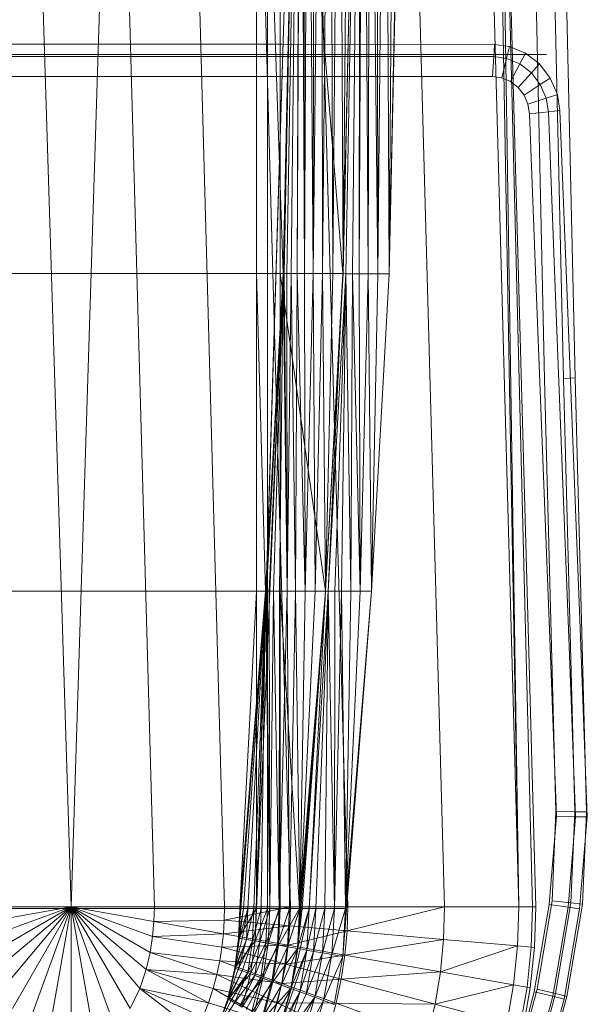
# Model space of a CAD drawing. Header units: metres. Extents: x 391.1 to 430.4, y 12.7 to 28.4.
# Tile 89 of 168: x 404.762 to 404.967, y 27.515 to 27.871. Entities that reach past the tile are written whole.
import ezdxf

# ---------------------------------------------------------------- set-up
doc = ezdxf.new("R2010")
doc.units = ezdxf.units.M
doc.layers.add('A-DETL-____-MBND', color=7, linetype='Continuous', lineweight=18)
doc.layers.add('A-GENM-____-OTLN', color=7, linetype='Continuous', lineweight=18)

# ---------------------------------------------------------------- blocks, each defined once
blk = doc.blocks.new('Family - Inodor PB-155417-02_PCI_P0')
at = {"layer": 'A-DETL-____-MBND', "color": 253, "true_color": 0xaaaaaa}
for p, q in [((0.38104, 0.40776), (0.37392, 0.72725)), ((0.38104, 0.40776), (0.37392, 0.72725)), ((0.38526, 0.40793), (0.37814, 0.72747)), ((0.38526, 0.40793), (0.37814, 0.72747)), ((0.18701, 0.7262), (0.20299, 0.21652)), ((0.21897, 0.7262), (0.20299, 0.21652)), ((0.21897, 0.7262), (0.23305, 0.21652)), ((0.24439, 0.7262), (0.25847, 0.21652)), ((0.26816, 0.7262), (0.28224, 0.21652)), ((0.28568, 0.7262), (0.26951, 0.2042)), ((0.26951, 0.2042), (0.28565, 0.7256)), ((0.26951, 0.2042), (0.28565, 0.7256)), ((0.27003, 0.72561), (0.27003, 0.44571)), ((0.27003, 0.72561), (0.27965, 0.44571)), ((0.27003, 0.72561), (0.27003, 0.44571)), ((0.27003, 0.72561), (0.27965, 0.44571)), ((0.27003, 0.72561), (0.27003, 0.44571)), ((0.27003, 0.72561), (0.27003, 0.44571)), ((0.27003, 0.21593), (0.28565, 0.7256)), ((0.27003, 0.21593), (0.28565, 0.7256)), ((0.27392, 0.72561), (0.27392, 0.44571)), ((0.27392, 0.72561), (0.27392, 0.44571)), ((0.27859, 0.72561), (0.27859, 0.44571)), ((0.27859, 0.72561), (0.30126, 0.44572)), ((0.27859, 0.72561), (0.27859, 0.44571)), ((0.27859, 0.72561), (0.30126, 0.44572)), ((0.28565, 0.7256), (0.27965, 0.44571)), ((0.27965, 0.44571), (0.28565, 0.7256)), ((0.28565, 0.7256), (0.27965, 0.44571)), ((0.27965, 0.44571), (0.28565, 0.7256)), ((0.28565, 0.7256), (0.27996, 0.44571)), ((0.27996, 0.44571), (0.28565, 0.7256)), ((0.28565, 0.7256), (0.28094, 0.44571)), ((0.28094, 0.44571), (0.28565, 0.7256)), ((0.28565, 0.7256), (0.28254, 0.44571)), ((0.28254, 0.44571), (0.28565, 0.7256)), ((0.28565, 0.7256), (0.28471, 0.44571)), ((0.28471, 0.44571), (0.28565, 0.7256)), ((0.28471, 0.44571), (0.28596, 0.7256)), ((0.28471, 0.44571), (0.28596, 0.7256)), ((0.28596, 0.7256), (0.28739, 0.44571)), ((0.28596, 0.7256), (0.28739, 0.44571)), ((0.28694, 0.7256), (0.28739, 0.44571)), ((0.28694, 0.7256), (0.28739, 0.44571)), ((0.28854, 0.7256), (0.28739, 0.44571)), ((0.28739, 0.44571), (0.28854, 0.7256)), ((0.28854, 0.7256), (0.29049, 0.44571)), ((0.28854, 0.7256), (0.29049, 0.44571)), ((0.28891, 0.7262), (0.30299, 0.21652)), ((0.29071, 0.7256), (0.29049, 0.44571)), ((0.29049, 0.44571), (0.29071, 0.7256)), ((0.29049, 0.44571), (0.29339, 0.7256)), ((0.29049, 0.44571), (0.29339, 0.7256)), ((0.29339, 0.7256), (0.29392, 0.44571)), ((0.29339, 0.7256), (0.29392, 0.44571)), ((0.29649, 0.7256), (0.29392, 0.44571)), ((0.29392, 0.44571), (0.29649, 0.7256)), ((0.29649, 0.7256), (0.29758, 0.44571)), ((0.29649, 0.7256), (0.29758, 0.44571)), ((0.29992, 0.7256), (0.29758, 0.44571)), ((0.29758, 0.44571), (0.29992, 0.7256)), ((0.29992, 0.7256), (0.30135, 0.44571)), ((0.29992, 0.7256), (0.30135, 0.44571)), ((0.3076, 0.72555), (0.30126, 0.44572)), ((0.30126, 0.44572), (0.3076, 0.72555)), ((0.30749, 0.7262), (0.30135, 0.44571)), ((0.30358, 0.7256), (0.30135, 0.44571)), ((0.30135, 0.44571), (0.30358, 0.7256)), ((0.30135, 0.44571), (0.30735, 0.7256)), ((0.30135, 0.44571), (0.30735, 0.7256)), ((0.3076, 0.72555), (0.30226, 0.44566)), ((0.30226, 0.44566), (0.3076, 0.72555)), ((0.3076, 0.72555), (0.30471, 0.44566)), ((0.30471, 0.44566), (0.3076, 0.72555)), ((0.3076, 0.72555), (0.30715, 0.44566)), ((0.30715, 0.44566), (0.3076, 0.72555)), ((0.30715, 0.44566), (0.3086, 0.72555)), ((0.30715, 0.44566), (0.3086, 0.72555)), ((0.3086, 0.72555), (0.31043, 0.44566)), ((0.3086, 0.72555), (0.31043, 0.44566)), ((0.31105, 0.72555), (0.31043, 0.44566)), ((0.31043, 0.44566), (0.31105, 0.72555)), ((0.31105, 0.72555), (0.31384, 0.44566)), ((0.31105, 0.72555), (0.31384, 0.44566)), ((0.31349, 0.72555), (0.31384, 0.44566)), ((0.31349, 0.72555), (0.31384, 0.44566)), ((0.31677, 0.72555), (0.31384, 0.44566)), ((0.31384, 0.44566), (0.31677, 0.72555)), ((0.31677, 0.72555), (0.31794, 0.44566)), ((0.31677, 0.72555), (0.31794, 0.44566)), ((0.32408, 0.7262), (0.31794, 0.44566)), ((0.32019, 0.72555), (0.31794, 0.44566)), ((0.31794, 0.44566), (0.32019, 0.72555)), ((0.31794, 0.44566), (0.32395, 0.72555)), ((0.31794, 0.44566), (0.32395, 0.72555)), ((0.32395, 0.7262), (0.33803, 0.21652)), ((0.35083, 0.7262), (0.36491, 0.21652)), ((0.35578, 0.7262), (0.36491, 0.21652)), ((0.35697, 0.7262), (0.36491, 0.21652)), ((0.35697, 0.7262), (0.36986, 0.21652)), ((0.35697, 0.7262), (0.37104, 0.21652)), ((0.3742, 0.40749), (0.36709, 0.72691)), ((0.3742, 0.40749), (0.36709, 0.72691)), ((0.12668, 0.52871), (0.27914, 0.52871)), ((0.12668, 0.52871), (0.27914, 0.52871)), ((0.27914, 0.52871), (0.35608, 0.52867)), ((0.27914, 0.52871), (0.35608, 0.52867)), ((0.35608, 0.52867), (0.3558, 0.52422)), ((0.3558, 0.52422), (0.35608, 0.52867)), ((0.35608, 0.52867), (0.36156, 0.52793)), ((0.35608, 0.52867), (0.36156, 0.52793)), ((0.36156, 0.52793), (0.36048, 0.52359)), ((0.36048, 0.52359), (0.36156, 0.52793)), ((0.36156, 0.52793), (0.36735, 0.52548)), ((0.36156, 0.52793), (0.36735, 0.52548)), ((0.12668, 0.52427), (0.27914, 0.52427)), ((0.12668, 0.52427), (0.27914, 0.52427)), ((0.27914, 0.52427), (0.3558, 0.52422)), ((0.27914, 0.52427), (0.3558, 0.52422)), ((0.3558, 0.52422), (0.35537, 0.51703)), ((0.35537, 0.51703), (0.3558, 0.52422)), ((0.3558, 0.52422), (0.36048, 0.52359)), ((0.3558, 0.52422), (0.36048, 0.52359)), ((0.36735, 0.52548), (0.36527, 0.52156)), ((0.36527, 0.52156), (0.36735, 0.52548)), ((0.36735, 0.52548), (0.37237, 0.52157)), ((0.36735, 0.52548), (0.37237, 0.52157)), ((0.36048, 0.52359), (0.35875, 0.51657)), ((0.35875, 0.51657), (0.36048, 0.52359)), ((0.36048, 0.52359), (0.36527, 0.52156)), ((0.36048, 0.52359), (0.36527, 0.52156)), ((0.36527, 0.52156), (0.36191, 0.51523)), ((0.36191, 0.51523), (0.36527, 0.52156)), ((0.36527, 0.52156), (0.36942, 0.51833)), ((0.36527, 0.52156), (0.36942, 0.51833)), ((0.37237, 0.52157), (0.36942, 0.51833)), ((0.36942, 0.51833), (0.37237, 0.52157)), ((0.37237, 0.52157), (0.37629, 0.51645)), ((0.37237, 0.52157), (0.37629, 0.51645)), ((0.27914, 0.51707), (0.12668, 0.51707)), ((0.12668, 0.51707), (0.27914, 0.51707)), ((0.27914, 0.51707), (0.12668, 0.51707)), ((0.27914, 0.51707), (0.12668, 0.51707)), ((0.35537, 0.51703), (0.27914, 0.51707)), ((0.27914, 0.51707), (0.35537, 0.51703)), ((0.35537, 0.51703), (0.27914, 0.51707)), ((0.35537, 0.51703), (0.27914, 0.51707)), ((0.35875, 0.51657), (0.35537, 0.51703)), ((0.35537, 0.51703), (0.35875, 0.51657)), ((0.35875, 0.51657), (0.35537, 0.51703)), ((0.35875, 0.51657), (0.35537, 0.51703)), ((0.36942, 0.51833), (0.36464, 0.5131)), ((0.36464, 0.5131), (0.36942, 0.51833)), ((0.36942, 0.51833), (0.37266, 0.5141)), ((0.36942, 0.51833), (0.37266, 0.5141)), ((0.36191, 0.51523), (0.35875, 0.51657)), ((0.35875, 0.51657), (0.36191, 0.51523)), ((0.36191, 0.51523), (0.35875, 0.51657)), ((0.36191, 0.51523), (0.35875, 0.51657)), ((0.36464, 0.5131), (0.36191, 0.51523)), ((0.36191, 0.51523), (0.36464, 0.5131)), ((0.36464, 0.5131), (0.36191, 0.51523)), ((0.36464, 0.5131), (0.36191, 0.51523)), ((0.37266, 0.5141), (0.36678, 0.51031)), ((0.36678, 0.51031), (0.37266, 0.5141)), ((0.37629, 0.51645), (0.37266, 0.5141)), ((0.37266, 0.5141), (0.37629, 0.51645)), ((0.37266, 0.5141), (0.37478, 0.50915)), ((0.37266, 0.5141), (0.37478, 0.50915)), ((0.37629, 0.51645), (0.37885, 0.51046)), ((0.37629, 0.51645), (0.37885, 0.51046)), ((0.36678, 0.51031), (0.36464, 0.5131)), ((0.36464, 0.5131), (0.36678, 0.51031)), ((0.36678, 0.51031), (0.36464, 0.5131)), ((0.36678, 0.51031), (0.36464, 0.5131)), ((0.36818, 0.50704), (0.36678, 0.51031)), ((0.36678, 0.51031), (0.36818, 0.50704)), ((0.36818, 0.50704), (0.36678, 0.51031)), ((0.36818, 0.50704), (0.36678, 0.51031)), ((0.37885, 0.51046), (0.37478, 0.50915)), ((0.37478, 0.50915), (0.37885, 0.51046)), ((0.37885, 0.51046), (0.37978, 0.50472)), ((0.37885, 0.51046), (0.37978, 0.50472)), ((0.37478, 0.50915), (0.36818, 0.50704)), ((0.36818, 0.50704), (0.37478, 0.50915)), ((0.36875, 0.5035), (0.36818, 0.50704)), ((0.36818, 0.50704), (0.36875, 0.5035)), ((0.36875, 0.5035), (0.36818, 0.50704)), ((0.36875, 0.5035), (0.36818, 0.50704)), ((0.37478, 0.50915), (0.37557, 0.50425)), ((0.37478, 0.50915), (0.37557, 0.50425)), ((0.37557, 0.50425), (0.36875, 0.5035)), ((0.36875, 0.5035), (0.37557, 0.50425)), ((0.37121, 0.44025), (0.36875, 0.5035)), ((0.36875, 0.5035), (0.37121, 0.44025)), ((0.37121, 0.44025), (0.36875, 0.5035)), ((0.37121, 0.44025), (0.36875, 0.5035)), ((0.37978, 0.50472), (0.37557, 0.50425)), ((0.37557, 0.50425), (0.37978, 0.50472)), ((0.37557, 0.50425), (0.37805, 0.44054)), ((0.37557, 0.50425), (0.37805, 0.44054)), ((0.37978, 0.50472), (0.38227, 0.44073)), ((0.37978, 0.50472), (0.38227, 0.44073)), ((0.13594, 0.44571), (0.27003, 0.44571)), ((0.13594, 0.44571), (0.27003, 0.44571)), ((0.13594, 0.44571), (0.27003, 0.44571)), ((0.13594, 0.44571), (0.27003, 0.44571)), ((0.27003, 0.44571), (0.27003, 0.33082)), ((0.27965, 0.44571), (0.27003, 0.44571)), ((0.27003, 0.44571), (0.2733, 0.33082)), ((0.27003, 0.44571), (0.27003, 0.33082)), ((0.27003, 0.44571), (0.27965, 0.44571)), ((0.27003, 0.44571), (0.2733, 0.33082)), ((0.27003, 0.21593), (0.27965, 0.44571)), ((0.27003, 0.21593), (0.27965, 0.44571)), ((0.27003, 0.44571), (0.27003, 0.33082)), ((0.27003, 0.44571), (0.27392, 0.44571)), ((0.27003, 0.44571), (0.27392, 0.44571)), ((0.27003, 0.44571), (0.27003, 0.33082)), ((0.27965, 0.44571), (0.2733, 0.33082)), ((0.2733, 0.33082), (0.27965, 0.44571)), ((0.27965, 0.44571), (0.2733, 0.33082)), ((0.2733, 0.33082), (0.27965, 0.44571)), ((0.27965, 0.44571), (0.27362, 0.33082)), ((0.27362, 0.33082), (0.27965, 0.44571)), ((0.27392, 0.44571), (0.27392, 0.33082)), ((0.27392, 0.44571), (0.27859, 0.44571)), ((0.27392, 0.44571), (0.27859, 0.44571)), ((0.27392, 0.44571), (0.27392, 0.33082)), ((0.27965, 0.44571), (0.2746, 0.33082)), ((0.2746, 0.33082), (0.27965, 0.44571)), ((0.27965, 0.44571), (0.2762, 0.33082)), ((0.2762, 0.33082), (0.27965, 0.44571)), ((0.27965, 0.44571), (0.27837, 0.33082)), ((0.27837, 0.33082), (0.27965, 0.44571)), ((0.30126, 0.44572), (0.27859, 0.44571)), ((0.27859, 0.44571), (0.30126, 0.44572)), ((0.27859, 0.44571), (0.27859, 0.33082)), ((0.27859, 0.44571), (0.29491, 0.33082)), ((0.27859, 0.44571), (0.27859, 0.33082)), ((0.27859, 0.44571), (0.29491, 0.33082)), ((0.27965, 0.44571), (0.28105, 0.33082)), ((0.27965, 0.44571), (0.27996, 0.44571)), ((0.27965, 0.44571), (0.28105, 0.33082)), ((0.27965, 0.44571), (0.27996, 0.44571)), ((0.27996, 0.44571), (0.28105, 0.33082)), ((0.27996, 0.44571), (0.28094, 0.44571)), ((0.27996, 0.44571), (0.28105, 0.33082)), ((0.27996, 0.44571), (0.28094, 0.44571)), ((0.28094, 0.44571), (0.28105, 0.33082)), ((0.28094, 0.44571), (0.28254, 0.44571)), ((0.28094, 0.44571), (0.28105, 0.33082)), ((0.28094, 0.44571), (0.28254, 0.44571)), ((0.28254, 0.44571), (0.28105, 0.33082)), ((0.28105, 0.33082), (0.28254, 0.44571)), ((0.28254, 0.44571), (0.28415, 0.33082)), ((0.28254, 0.44571), (0.28471, 0.44571)), ((0.28254, 0.44571), (0.28415, 0.33082)), ((0.28254, 0.44571), (0.28471, 0.44571)), ((0.28471, 0.44571), (0.28415, 0.33082)), ((0.28415, 0.33082), (0.28471, 0.44571)), ((0.28471, 0.44571), (0.28758, 0.33082)), ((0.28471, 0.44571), (0.28739, 0.44571)), ((0.28471, 0.44571), (0.28739, 0.44571)), ((0.28471, 0.44571), (0.28758, 0.33082)), ((0.28739, 0.44571), (0.28758, 0.33082)), ((0.28739, 0.44571), (0.29049, 0.44571)), ((0.28739, 0.44571), (0.28758, 0.33082)), ((0.28739, 0.44571), (0.29049, 0.44571)), ((0.29049, 0.44571), (0.28758, 0.33082)), ((0.28758, 0.33082), (0.29049, 0.44571)), ((0.29049, 0.44571), (0.29124, 0.33082)), ((0.29049, 0.44571), (0.29392, 0.44571)), ((0.29049, 0.44571), (0.29124, 0.33082)), ((0.29049, 0.44571), (0.29392, 0.44571)), ((0.29392, 0.44571), (0.29124, 0.33082)), ((0.29124, 0.33082), (0.29392, 0.44571)), ((0.29392, 0.44571), (0.29501, 0.33082)), ((0.29392, 0.44571), (0.29758, 0.44571)), ((0.29392, 0.44571), (0.29501, 0.33082)), ((0.29392, 0.44571), (0.29758, 0.44571)), ((0.30126, 0.44572), (0.29491, 0.33082)), ((0.29491, 0.33082), (0.30126, 0.44572)), ((0.29758, 0.44571), (0.29501, 0.33082)), ((0.29501, 0.33082), (0.29758, 0.44571)), ((0.29501, 0.33082), (0.30135, 0.44571)), ((0.30126, 0.44572), (0.29591, 0.33077)), ((0.29591, 0.33077), (0.30126, 0.44572)), ((0.29591, 0.33077), (0.30226, 0.44566)), ((0.29591, 0.33077), (0.30226, 0.44566)), ((0.29758, 0.44571), (0.30135, 0.44571)), ((0.29758, 0.44571), (0.30135, 0.44571)), ((0.30226, 0.44566), (0.29837, 0.33077)), ((0.29837, 0.33077), (0.30226, 0.44566)), ((0.30226, 0.44566), (0.3008, 0.33077)), ((0.3008, 0.33077), (0.30226, 0.44566)), ((0.30126, 0.44572), (0.30226, 0.44566)), ((0.30126, 0.44572), (0.30226, 0.44566)), ((0.30226, 0.44566), (0.30408, 0.33077)), ((0.30226, 0.44566), (0.30471, 0.44566)), ((0.30226, 0.44566), (0.30408, 0.33077)), ((0.30226, 0.44566), (0.30471, 0.44566)), ((0.30471, 0.44566), (0.30408, 0.33077)), ((0.30408, 0.33077), (0.30471, 0.44566)), ((0.30471, 0.44566), (0.3075, 0.33077)), ((0.30471, 0.44566), (0.30715, 0.44566)), ((0.30471, 0.44566), (0.3075, 0.33077)), ((0.30471, 0.44566), (0.30715, 0.44566)), ((0.30715, 0.44566), (0.3075, 0.33077)), ((0.30715, 0.44566), (0.31043, 0.44566)), ((0.30715, 0.44566), (0.3075, 0.33077)), ((0.30715, 0.44566), (0.31043, 0.44566)), ((0.31043, 0.44566), (0.3075, 0.33077)), ((0.3075, 0.33077), (0.31043, 0.44566)), ((0.31043, 0.44566), (0.3116, 0.33076)), ((0.31043, 0.44566), (0.31384, 0.44566)), ((0.31043, 0.44566), (0.31384, 0.44566)), ((0.31043, 0.44566), (0.3116, 0.33076)), ((0.31384, 0.44566), (0.3116, 0.33076)), ((0.3116, 0.33076), (0.31384, 0.44566)), ((0.3116, 0.33076), (0.31794, 0.44566)), ((0.31384, 0.44566), (0.31794, 0.44566)), ((0.31384, 0.44566), (0.31794, 0.44566)), ((0.37612, 0.31375), (0.37121, 0.44025)), ((0.37121, 0.44025), (0.37612, 0.31375)), ((0.37612, 0.31375), (0.37121, 0.44025)), ((0.37612, 0.31375), (0.37121, 0.44025)), ((0.37805, 0.44054), (0.38296, 0.31404)), ((0.37805, 0.44054), (0.38296, 0.31404)), ((0.38227, 0.44073), (0.38718, 0.31422)), ((0.38227, 0.44073), (0.38718, 0.31422)), ((0.37833, 0.25103), (0.3742, 0.40749)), ((0.37833, 0.25103), (0.3742, 0.40749)), ((0.38526, 0.40793), (0.38104, 0.40776)), ((0.38104, 0.40776), (0.38526, 0.40793)), ((0.38517, 0.25097), (0.38104, 0.40776)), ((0.38517, 0.25097), (0.38104, 0.40776)), ((0.3894, 0.25093), (0.38526, 0.40793)), ((0.3894, 0.25093), (0.38526, 0.40793)), ((0.13594, 0.33082), (0.27003, 0.33082)), ((0.13594, 0.33082), (0.27003, 0.33082)), ((0.13594, 0.33082), (0.27003, 0.33082)), ((0.13594, 0.33082), (0.27003, 0.33082)), ((0.26396, 0.21587), (0.27003, 0.33082)), ((0.2733, 0.33082), (0.26396, 0.21587)), ((0.26396, 0.21587), (0.27003, 0.33082)), ((0.26396, 0.21587), (0.27003, 0.33082)), ((0.26396, 0.21587), (0.27003, 0.33082)), ((0.2733, 0.33082), (0.26396, 0.21587)), ((0.26396, 0.21587), (0.2733, 0.33082)), ((0.2733, 0.33082), (0.26428, 0.21587)), ((0.26428, 0.21587), (0.2733, 0.33082)), ((0.2733, 0.33082), (0.26526, 0.21587)), ((0.26526, 0.21587), (0.2733, 0.33082)), ((0.2733, 0.33082), (0.26686, 0.21587)), ((0.26686, 0.21587), (0.2733, 0.33082)), ((0.2733, 0.33082), (0.26903, 0.21587)), ((0.26903, 0.21587), (0.2733, 0.33082)), ((0.27003, 0.33082), (0.27003, 0.21593)), ((0.27003, 0.33082), (0.2733, 0.33082)), ((0.27003, 0.33082), (0.27003, 0.21593)), ((0.2733, 0.33082), (0.27003, 0.21593)), ((0.27003, 0.33082), (0.27003, 0.21593)), ((0.27003, 0.21593), (0.2733, 0.33082)), ((0.27003, 0.21593), (0.27003, 0.33082)), ((0.27003, 0.33082), (0.27392, 0.33082)), ((0.27003, 0.33082), (0.27392, 0.33082)), ((0.27003, 0.33082), (0.27003, 0.21593)), ((0.2733, 0.33082), (0.2717, 0.21587)), ((0.2717, 0.21587), (0.2733, 0.33082)), ((0.2733, 0.33082), (0.27481, 0.21587)), ((0.2733, 0.33082), (0.27362, 0.33082)), ((0.2733, 0.33082), (0.27481, 0.21587)), ((0.2733, 0.33082), (0.27362, 0.33082)), ((0.27362, 0.33082), (0.27481, 0.21587)), ((0.27362, 0.33082), (0.2746, 0.33082)), ((0.27362, 0.33082), (0.27481, 0.21587)), ((0.27362, 0.33082), (0.2746, 0.33082)), ((0.27392, 0.33082), (0.27392, 0.21593)), ((0.27392, 0.33082), (0.27859, 0.33082)), ((0.27392, 0.33082), (0.27859, 0.33082)), ((0.27392, 0.33082), (0.27392, 0.21593)), ((0.2746, 0.33082), (0.27481, 0.21587)), ((0.2746, 0.33082), (0.2762, 0.33082)), ((0.2746, 0.33082), (0.27481, 0.21587)), ((0.2746, 0.33082), (0.2762, 0.33082)), ((0.2762, 0.33082), (0.27481, 0.21587)), ((0.27481, 0.21587), (0.2762, 0.33082)), ((0.2762, 0.33082), (0.27824, 0.21587)), ((0.2762, 0.33082), (0.27837, 0.33082)), ((0.2762, 0.33082), (0.27824, 0.21587)), ((0.2762, 0.33082), (0.27837, 0.33082)), ((0.27837, 0.33082), (0.27824, 0.21587)), ((0.27824, 0.21587), (0.27837, 0.33082)), ((0.27824, 0.21587), (0.28105, 0.33082)), ((0.27824, 0.21587), (0.28105, 0.33082)), ((0.27837, 0.33082), (0.28105, 0.33082)), ((0.27837, 0.33082), (0.28105, 0.33082)), ((0.27859, 0.33082), (0.27859, 0.21593)), ((0.29491, 0.33082), (0.27859, 0.33082)), ((0.27859, 0.33082), (0.28557, 0.21593)), ((0.27859, 0.33082), (0.27859, 0.21593)), ((0.27859, 0.33082), (0.29491, 0.33082)), ((0.27859, 0.33082), (0.28557, 0.21593)), ((0.28105, 0.33082), (0.28189, 0.21587)), ((0.28105, 0.33082), (0.28415, 0.33082)), ((0.28105, 0.33082), (0.28189, 0.21587)), ((0.28105, 0.33082), (0.28415, 0.33082)), ((0.28415, 0.33082), (0.28189, 0.21587)), ((0.28189, 0.21587), (0.28415, 0.33082)), ((0.28415, 0.33082), (0.28567, 0.21587)), ((0.28415, 0.33082), (0.28758, 0.33082)), ((0.28415, 0.33082), (0.28758, 0.33082)), ((0.28415, 0.33082), (0.28567, 0.21587)), ((0.2849, 0.20142), (0.29501, 0.33082)), ((0.29491, 0.33082), (0.28557, 0.21593)), ((0.28557, 0.21593), (0.29491, 0.33082)), ((0.28758, 0.33082), (0.28567, 0.21587)), ((0.28567, 0.21587), (0.29501, 0.33082)), ((0.28567, 0.21587), (0.28758, 0.33082)), ((0.28567, 0.21587), (0.29124, 0.33082)), ((0.28567, 0.21587), (0.29124, 0.33082)), ((0.28567, 0.21587), (0.29501, 0.33082)), ((0.29491, 0.33082), (0.28657, 0.21587)), ((0.28657, 0.21587), (0.29491, 0.33082)), ((0.28758, 0.33082), (0.29124, 0.33082)), ((0.28758, 0.33082), (0.29124, 0.33082)), ((0.29491, 0.33082), (0.28902, 0.21587)), ((0.28902, 0.21587), (0.29491, 0.33082)), ((0.28902, 0.21587), (0.29591, 0.33077)), ((0.28902, 0.21587), (0.29591, 0.33077)), ((0.29124, 0.33082), (0.29501, 0.33082)), ((0.29124, 0.33082), (0.29501, 0.33082)), ((0.29591, 0.33077), (0.29146, 0.21587)), ((0.29146, 0.21587), (0.29591, 0.33077)), ((0.29591, 0.33077), (0.29474, 0.21587)), ((0.29474, 0.21587), (0.29591, 0.33077)), ((0.29491, 0.33082), (0.29591, 0.33077)), ((0.29491, 0.33082), (0.29591, 0.33077)), ((0.29591, 0.33077), (0.29816, 0.21587)), ((0.29591, 0.33077), (0.29837, 0.33077)), ((0.29591, 0.33077), (0.29816, 0.21587)), ((0.29591, 0.33077), (0.29837, 0.33077)), ((0.29837, 0.33077), (0.29816, 0.21587)), ((0.29816, 0.21587), (0.29837, 0.33077)), ((0.29816, 0.21587), (0.3008, 0.33077)), ((0.29816, 0.21587), (0.3008, 0.33077)), ((0.29837, 0.33077), (0.3008, 0.33077)), ((0.29837, 0.33077), (0.3008, 0.33077)), ((0.3008, 0.33077), (0.30225, 0.21587)), ((0.3008, 0.33077), (0.30408, 0.33077)), ((0.3008, 0.33077), (0.30225, 0.21587)), ((0.3008, 0.33077), (0.30408, 0.33077)), ((0.30124, 0.19854), (0.3116, 0.33076)), ((0.30408, 0.33077), (0.30225, 0.21587)), ((0.30225, 0.21587), (0.30408, 0.33077)), ((0.30225, 0.21587), (0.3075, 0.33077)), ((0.30225, 0.21587), (0.3075, 0.33077)), ((0.30225, 0.21587), (0.3116, 0.33076)), ((0.30225, 0.21587), (0.3116, 0.33076)), ((0.30408, 0.33077), (0.3075, 0.33077)), ((0.30408, 0.33077), (0.3075, 0.33077)), ((0.3075, 0.33077), (0.3116, 0.33076)), ((0.3075, 0.33077), (0.3116, 0.33076)), ((0.37858, 0.24933), (0.37612, 0.31375)), ((0.37612, 0.31375), (0.37858, 0.24933)), ((0.37858, 0.24933), (0.37612, 0.31375)), ((0.37858, 0.24933), (0.37612, 0.31375)), ((0.38296, 0.31404), (0.38543, 0.24916)), ((0.38296, 0.31404), (0.38543, 0.24916)), ((0.38718, 0.31422), (0.38966, 0.24905)), ((0.38718, 0.31422), (0.38966, 0.24905)), ((0.37692, 0.21873), (0.37833, 0.25103)), ((0.37692, 0.21873), (0.37833, 0.25103)), ((0.38517, 0.25097), (0.37833, 0.25103)), ((0.37833, 0.25103), (0.38517, 0.25097)), ((0.38373, 0.21793), (0.38517, 0.25097)), ((0.38373, 0.21793), (0.38517, 0.25097)), ((0.3894, 0.25093), (0.38517, 0.25097)), ((0.38517, 0.25097), (0.3894, 0.25093)), ((0.38794, 0.21744), (0.3894, 0.25093)), ((0.38794, 0.21744), (0.3894, 0.25093)), ((0.3759, 0.21736), (0.37858, 0.24933)), ((0.37858, 0.24933), (0.3759, 0.21736)), ((0.3759, 0.21736), (0.37858, 0.24933)), ((0.3759, 0.21736), (0.37858, 0.24933)), ((0.38543, 0.24916), (0.37858, 0.24933)), ((0.37858, 0.24933), (0.38543, 0.24916)), ((0.38543, 0.24916), (0.38269, 0.2164)), ((0.38543, 0.24916), (0.38269, 0.2164)), ((0.38966, 0.24905), (0.38543, 0.24916)), ((0.38543, 0.24916), (0.38966, 0.24905)), ((0.38966, 0.24905), (0.38688, 0.2158)), ((0.38966, 0.24905), (0.38688, 0.2158)), ((0.37152, 0.18674), (0.37692, 0.21873)), ((0.37152, 0.18674), (0.37692, 0.21873)), ((0.38373, 0.21793), (0.37692, 0.21873)), ((0.37692, 0.21873), (0.38373, 0.21793)), ((0.3782, 0.18512), (0.38373, 0.21793)), ((0.3782, 0.18512), (0.38373, 0.21793)), ((0.38232, 0.18411), (0.38794, 0.21744)), ((0.38232, 0.18411), (0.38794, 0.21744)), ((0.38794, 0.21744), (0.38373, 0.21793)), ((0.38373, 0.21793), (0.38794, 0.21744)), ((0.27003, 0.21593), (0.13594, 0.21593)), ((0.13594, 0.21593), (0.27003, 0.21593)), ((0.142, 0.21587), (0.26396, 0.21587)), ((0.142, 0.21587), (0.26396, 0.21587)), ((0.17293, 0.21652), (0.20299, 0.21652)), ((0.20299, 0.21652), (0.17309, 0.21124)), ((0.20299, 0.21652), (0.17357, 0.20581)), ((0.20299, 0.21652), (0.17447, 0.20005)), ((0.20299, 0.21652), (0.17593, 0.19381)), ((0.20299, 0.21652), (0.17822, 0.18699)), ((0.20299, 0.21652), (0.18172, 0.17968)), ((0.20299, 0.21652), (0.18695, 0.17244)), ((0.20299, 0.21652), (0.1942, 0.16667)), ((0.20299, 0.21652), (0.20299, 0.16439)), ((0.20299, 0.21652), (0.21178, 0.16667)), ((0.20299, 0.21652), (0.21904, 0.17244)), ((0.23305, 0.21652), (0.20299, 0.21652)), ((0.20299, 0.21652), (0.22426, 0.17968)), ((0.20299, 0.21652), (0.22776, 0.18699)), ((0.20299, 0.21652), (0.23005, 0.19381)), ((0.20299, 0.21652), (0.23151, 0.20005)), ((0.20299, 0.21652), (0.23241, 0.20581)), ((0.20299, 0.21652), (0.2329, 0.21124)), ((0.23305, 0.21652), (0.2329, 0.21124)), ((0.25847, 0.21652), (0.23305, 0.21652)), ((0.25847, 0.21652), (0.25836, 0.21167)), ((0.28224, 0.21652), (0.25836, 0.21167)), ((0.25847, 0.21652), (0.28224, 0.21652)), ((0.26352, 0.20519), (0.27003, 0.21593)), ((0.26352, 0.20519), (0.27003, 0.21593)), ((0.26352, 0.20519), (0.26396, 0.21587)), ((0.26352, 0.20519), (0.26396, 0.21587)), ((0.26396, 0.21587), (0.26352, 0.20519)), ((0.26352, 0.20519), (0.26526, 0.21587)), ((0.26352, 0.20519), (0.26396, 0.21587)), ((0.26352, 0.20519), (0.26428, 0.21587)), ((0.26352, 0.20519), (0.26428, 0.21587)), ((0.26352, 0.20519), (0.26526, 0.21587)), ((0.26526, 0.21587), (0.26383, 0.20514)), ((0.26383, 0.20514), (0.26686, 0.21587)), ((0.26383, 0.20514), (0.26526, 0.21587)), ((0.26383, 0.20514), (0.26686, 0.21587)), ((0.27003, 0.21593), (0.26396, 0.21587)), ((0.26396, 0.21587), (0.27003, 0.21593)), ((0.26396, 0.21587), (0.27003, 0.21593)), ((0.26396, 0.21587), (0.26428, 0.21587)), ((0.26396, 0.21587), (0.26428, 0.21587)), ((0.26428, 0.21587), (0.26526, 0.21587)), ((0.26428, 0.21587), (0.26526, 0.21587)), ((0.26686, 0.21587), (0.2648, 0.20497)), ((0.2648, 0.20497), (0.26686, 0.21587)), ((0.26526, 0.21587), (0.26686, 0.21587)), ((0.26526, 0.21587), (0.26686, 0.21587)), ((0.26686, 0.21587), (0.26637, 0.20469)), ((0.26637, 0.20469), (0.26686, 0.21587)), ((0.26637, 0.20469), (0.26903, 0.21587)), ((0.26637, 0.20469), (0.26903, 0.21587)), ((0.26686, 0.21587), (0.26903, 0.21587)), ((0.26686, 0.21587), (0.26903, 0.21587)), ((0.26903, 0.21587), (0.26851, 0.20431)), ((0.26851, 0.20431), (0.26903, 0.21587)), ((0.26851, 0.20431), (0.2717, 0.21587)), ((0.26851, 0.20431), (0.2717, 0.21587)), ((0.26903, 0.21587), (0.2717, 0.21587)), ((0.26903, 0.21587), (0.2717, 0.21587)), ((0.27003, 0.21593), (0.26951, 0.2042)), ((0.26951, 0.2042), (0.27003, 0.21593)), ((0.27003, 0.21593), (0.26951, 0.2042)), ((0.26951, 0.2042), (0.27003, 0.21593)), ((0.26951, 0.2042), (0.27392, 0.21593)), ((0.26951, 0.2042), (0.27392, 0.21593)), ((0.27003, 0.21593), (0.27392, 0.21593)), ((0.27003, 0.21593), (0.27392, 0.21593)), ((0.2717, 0.21587), (0.27115, 0.20385)), ((0.27115, 0.20385), (0.2717, 0.21587)), ((0.27115, 0.20385), (0.27481, 0.21587)), ((0.27115, 0.20385), (0.27481, 0.21587)), ((0.2717, 0.21587), (0.27481, 0.21587)), ((0.2717, 0.21587), (0.27481, 0.21587)), ((0.27392, 0.21593), (0.27334, 0.20352)), ((0.27334, 0.20352), (0.27392, 0.21593)), ((0.27334, 0.20352), (0.27859, 0.21593)), ((0.27334, 0.20352), (0.27859, 0.21593)), ((0.27392, 0.21593), (0.27859, 0.21593)), ((0.27392, 0.21593), (0.27859, 0.21593)), ((0.27481, 0.21587), (0.2742, 0.20331)), ((0.2742, 0.20331), (0.27481, 0.21587)), ((0.2742, 0.20331), (0.27824, 0.21587)), ((0.2742, 0.20331), (0.27824, 0.21587)), ((0.27481, 0.21587), (0.27824, 0.21587)), ((0.27481, 0.21587), (0.27824, 0.21587)), ((0.27824, 0.21587), (0.27758, 0.20272)), ((0.27758, 0.20272), (0.27824, 0.21587)), ((0.27758, 0.20272), (0.28189, 0.21587)), ((0.27758, 0.20272), (0.28189, 0.21587)), ((0.27859, 0.21593), (0.27794, 0.20271)), ((0.27794, 0.20271), (0.27859, 0.21593)), ((0.27794, 0.20271), (0.28557, 0.21593)), ((0.27794, 0.20271), (0.28557, 0.21593)), ((0.27824, 0.21587), (0.28189, 0.21587)), ((0.27824, 0.21587), (0.28189, 0.21587)), ((0.27859, 0.21593), (0.28557, 0.21593)), ((0.28557, 0.21593), (0.27859, 0.21593)), ((0.28189, 0.21587), (0.28118, 0.20208)), ((0.28118, 0.20208), (0.28189, 0.21587)), ((0.28118, 0.20208), (0.28567, 0.21587)), ((0.28118, 0.20208), (0.28567, 0.21587)), ((0.28189, 0.21587), (0.28567, 0.21587)), ((0.28189, 0.21587), (0.28567, 0.21587)), ((0.28224, 0.21652), (0.28205, 0.2096)), ((0.28224, 0.21652), (0.30299, 0.21652)), ((0.28557, 0.21593), (0.28482, 0.2015)), ((0.28482, 0.2015), (0.28557, 0.21593)), ((0.28482, 0.2015), (0.28657, 0.21587)), ((0.28482, 0.2015), (0.28902, 0.21587)), ((0.28482, 0.2015), (0.28657, 0.21587)), ((0.28482, 0.2015), (0.28902, 0.21587)), ((0.28567, 0.21587), (0.2849, 0.20142)), ((0.2849, 0.20142), (0.28567, 0.21587)), ((0.28557, 0.21593), (0.28657, 0.21587)), ((0.28557, 0.21593), (0.28657, 0.21587)), ((0.28902, 0.21587), (0.28579, 0.20127)), ((0.28579, 0.20127), (0.28902, 0.21587)), ((0.28657, 0.21587), (0.28902, 0.21587)), ((0.28657, 0.21587), (0.28902, 0.21587)), ((0.28902, 0.21587), (0.28821, 0.20085)), ((0.28821, 0.20085), (0.28902, 0.21587)), ((0.28821, 0.20085), (0.29146, 0.21587)), ((0.28821, 0.20085), (0.29146, 0.21587)), ((0.28902, 0.21587), (0.29146, 0.21587)), ((0.28902, 0.21587), (0.29146, 0.21587)), ((0.29146, 0.21587), (0.29061, 0.20042)), ((0.29061, 0.20042), (0.29146, 0.21587)), ((0.29061, 0.20042), (0.29474, 0.21587)), ((0.29061, 0.20042), (0.29474, 0.21587)), ((0.29146, 0.21587), (0.29474, 0.21587)), ((0.29146, 0.21587), (0.29474, 0.21587)), ((0.29474, 0.21587), (0.29384, 0.19985)), ((0.29384, 0.19985), (0.29474, 0.21587)), ((0.29384, 0.19985), (0.29816, 0.21587)), ((0.29384, 0.19985), (0.29816, 0.21587)), ((0.29474, 0.21587), (0.29816, 0.21587)), ((0.29474, 0.21587), (0.29816, 0.21587)), ((0.29816, 0.21587), (0.2972, 0.19926)), ((0.2972, 0.19926), (0.29816, 0.21587)), ((0.2972, 0.19926), (0.30225, 0.21587)), ((0.2972, 0.19926), (0.30225, 0.21587)), ((0.29816, 0.21587), (0.30225, 0.21587)), ((0.29816, 0.21587), (0.30225, 0.21587)), ((0.30225, 0.21587), (0.30124, 0.19854)), ((0.30124, 0.19854), (0.30225, 0.21587)), ((0.30299, 0.21652), (0.30274, 0.20779)), ((0.33803, 0.21652), (0.30274, 0.20779)), ((0.30299, 0.21652), (0.33803, 0.21652)), ((0.33803, 0.21652), (0.33765, 0.20474)), ((0.33803, 0.21652), (0.36491, 0.21652)), ((0.36491, 0.21652), (0.36443, 0.20239)), ((0.36986, 0.21652), (0.36491, 0.21652)), ((0.36986, 0.21652), (0.36936, 0.20196)), ((0.37104, 0.21652), (0.36986, 0.21652)), ((0.37046, 0.18578), (0.3759, 0.21736)), ((0.3759, 0.21736), (0.37046, 0.18578)), ((0.37046, 0.18578), (0.3759, 0.21736)), ((0.37046, 0.18578), (0.3759, 0.21736)), ((0.37104, 0.21652), (0.37054, 0.20186)), ((0.38269, 0.2164), (0.3759, 0.21736)), ((0.3759, 0.21736), (0.38269, 0.2164)), ((0.38269, 0.2164), (0.37714, 0.18417)), ((0.38269, 0.2164), (0.37714, 0.18417)), ((0.38688, 0.2158), (0.38126, 0.18317)), ((0.38688, 0.2158), (0.38126, 0.18317)), ((0.38688, 0.2158), (0.38269, 0.2164)), ((0.38269, 0.2164), (0.38688, 0.2158)), ((0.2329, 0.21124), (0.23241, 0.20581)), ((0.25836, 0.21167), (0.2329, 0.21124)), ((0.2329, 0.21124), (0.25803, 0.20681)), ((0.25836, 0.21167), (0.25803, 0.20681)), ((0.25836, 0.21167), (0.28205, 0.2096)), ((0.25803, 0.20681), (0.23241, 0.20581)), ((0.25803, 0.20681), (0.25747, 0.20192)), ((0.28205, 0.2096), (0.25803, 0.20681)), ((0.25803, 0.20681), (0.28149, 0.20268)), ((0.28205, 0.2096), (0.28149, 0.20268)), ((0.30274, 0.20779), (0.28149, 0.20268)), ((0.28205, 0.2096), (0.30274, 0.20779)), ((0.30274, 0.20779), (0.30196, 0.19907)), ((0.30274, 0.20779), (0.33765, 0.20474)), ((0.23241, 0.20581), (0.23151, 0.20005)), ((0.23241, 0.20581), (0.25747, 0.20192)), ((0.26352, 0.20519), (0.26214, 0.19434)), ((0.26214, 0.19434), (0.26352, 0.20519)), ((0.26352, 0.20519), (0.26214, 0.19434)), ((0.26214, 0.19434), (0.26352, 0.20519)), ((0.26214, 0.19434), (0.26383, 0.20514)), ((0.26214, 0.19434), (0.26383, 0.20514)), ((0.26214, 0.19434), (0.2648, 0.20497)), ((0.26214, 0.19434), (0.2648, 0.20497)), ((0.26214, 0.19434), (0.26637, 0.20469)), ((0.26214, 0.19434), (0.26637, 0.20469)), ((0.26214, 0.19434), (0.26951, 0.2042)), ((0.26214, 0.19434), (0.26951, 0.2042)), ((0.26637, 0.20469), (0.26244, 0.19423)), ((0.26244, 0.19423), (0.26637, 0.20469)), ((0.26637, 0.20469), (0.26336, 0.19389)), ((0.26336, 0.19389), (0.26637, 0.20469)), ((0.26336, 0.19389), (0.26851, 0.20431)), ((0.26336, 0.19389), (0.26851, 0.20431)), ((0.26352, 0.20519), (0.26951, 0.2042)), ((0.26352, 0.20519), (0.26951, 0.2042)), ((0.26352, 0.20519), (0.26383, 0.20514)), ((0.26352, 0.20519), (0.26383, 0.20514)), ((0.26383, 0.20514), (0.2648, 0.20497)), ((0.26383, 0.20514), (0.2648, 0.20497)), ((0.2648, 0.20497), (0.26637, 0.20469)), ((0.2648, 0.20497), (0.26637, 0.20469)), ((0.26851, 0.20431), (0.26486, 0.19335)), ((0.26486, 0.19335), (0.26851, 0.20431)), ((0.26637, 0.20469), (0.26851, 0.20431)), ((0.26637, 0.20469), (0.26851, 0.20431)), ((0.26851, 0.20431), (0.2669, 0.1926)), ((0.2669, 0.1926), (0.26851, 0.20431)), ((0.2669, 0.1926), (0.27115, 0.20385)), ((0.2669, 0.1926), (0.27115, 0.20385)), ((0.26951, 0.2042), (0.26786, 0.19232)), ((0.26951, 0.2042), (0.26786, 0.19232)), ((0.26786, 0.19232), (0.26951, 0.2042)), ((0.26786, 0.19232), (0.27334, 0.20352)), ((0.26786, 0.19232), (0.27334, 0.20352)), ((0.26851, 0.20431), (0.27115, 0.20385)), ((0.26851, 0.20431), (0.27115, 0.20385)), ((0.27115, 0.20385), (0.26942, 0.19169)), ((0.26942, 0.19169), (0.27115, 0.20385)), ((0.26942, 0.19169), (0.2742, 0.20331)), ((0.26942, 0.19169), (0.2742, 0.20331)), ((0.26951, 0.2042), (0.27334, 0.20352)), ((0.26951, 0.2042), (0.27334, 0.20352)), ((0.27115, 0.20385), (0.2742, 0.20331)), ((0.27115, 0.20385), (0.2742, 0.20331)), ((0.27334, 0.20352), (0.27152, 0.19099)), ((0.27152, 0.19099), (0.27334, 0.20352)), ((0.2742, 0.20331), (0.27233, 0.19063)), ((0.27233, 0.19063), (0.2742, 0.20331)), ((0.27334, 0.20352), (0.27794, 0.20271)), ((0.27334, 0.20352), (0.27794, 0.20271)), ((0.2742, 0.20331), (0.27758, 0.20272)), ((0.2742, 0.20331), (0.27758, 0.20272)), ((0.33765, 0.20474), (0.30196, 0.19907)), ((0.33765, 0.20474), (0.3365, 0.19298)), ((0.33765, 0.20474), (0.36443, 0.20239)), ((0.23151, 0.20005), (0.23005, 0.19381)), ((0.23151, 0.20005), (0.25562, 0.19198)), ((0.25668, 0.19698), (0.23151, 0.20005)), ((0.25747, 0.20192), (0.25668, 0.19698)), ((0.28149, 0.20268), (0.25747, 0.20192)), ((0.25747, 0.20192), (0.28055, 0.19574)), ((0.27152, 0.19099), (0.27794, 0.20271)), ((0.27152, 0.19099), (0.27794, 0.20271)), ((0.27233, 0.19063), (0.27758, 0.20272)), ((0.27233, 0.19063), (0.27758, 0.20272)), ((0.27758, 0.20272), (0.27556, 0.18945)), ((0.27556, 0.18945), (0.27758, 0.20272)), ((0.27556, 0.18945), (0.28118, 0.20208)), ((0.27556, 0.18945), (0.28118, 0.20208)), ((0.27794, 0.20271), (0.27591, 0.18939)), ((0.27591, 0.18939), (0.27794, 0.20271)), ((0.27591, 0.18939), (0.28482, 0.2015)), ((0.27591, 0.18939), (0.28482, 0.2015)), ((0.27758, 0.20272), (0.28118, 0.20208)), ((0.27758, 0.20272), (0.28118, 0.20208)), ((0.27794, 0.20271), (0.28482, 0.2015)), ((0.27794, 0.20271), (0.28482, 0.2015)), ((0.28118, 0.20208), (0.27899, 0.1882)), ((0.27899, 0.1882), (0.28118, 0.20208)), ((0.27899, 0.1882), (0.2849, 0.20142)), ((0.27899, 0.1882), (0.2849, 0.20142)), ((0.28149, 0.20268), (0.28055, 0.19574)), ((0.28118, 0.20208), (0.2849, 0.20142)), ((0.28118, 0.20208), (0.2849, 0.20142)), ((0.28149, 0.20268), (0.30196, 0.19907)), ((0.28482, 0.2015), (0.28247, 0.187)), ((0.28247, 0.187), (0.28482, 0.2015)), ((0.28247, 0.187), (0.28579, 0.20127)), ((0.28247, 0.187), (0.28579, 0.20127)), ((0.28247, 0.187), (0.28821, 0.20085)), ((0.28247, 0.187), (0.28821, 0.20085)), ((0.2849, 0.20142), (0.28254, 0.18691)), ((0.28821, 0.20085), (0.28339, 0.18661)), ((0.28339, 0.18661), (0.28821, 0.20085)), ((0.28482, 0.2015), (0.28579, 0.20127)), ((0.28482, 0.2015), (0.28579, 0.20127)), ((0.28821, 0.20085), (0.28569, 0.18577)), ((0.28569, 0.18577), (0.28821, 0.20085)), ((0.28569, 0.18577), (0.29061, 0.20042)), ((0.28569, 0.18577), (0.29061, 0.20042)), ((0.28579, 0.20127), (0.28821, 0.20085)), ((0.28579, 0.20127), (0.28821, 0.20085)), ((0.29061, 0.20042), (0.28798, 0.18494)), ((0.28798, 0.18494), (0.29061, 0.20042)), ((0.28798, 0.18494), (0.29384, 0.19985)), ((0.28798, 0.18494), (0.29384, 0.19985)), ((0.28821, 0.20085), (0.29061, 0.20042)), ((0.28821, 0.20085), (0.29061, 0.20042)), ((0.29061, 0.20042), (0.29384, 0.19985)), ((0.29061, 0.20042), (0.29384, 0.19985)), ((0.29384, 0.19985), (0.29107, 0.18381)), ((0.29107, 0.18381), (0.29384, 0.19985)), ((0.29384, 0.19985), (0.2972, 0.19926)), ((0.29384, 0.19985), (0.2972, 0.19926)), ((0.36443, 0.20239), (0.3365, 0.19298)), ((0.36443, 0.20239), (0.363, 0.1883)), ((0.36443, 0.20239), (0.36936, 0.20196)), ((0.36936, 0.20196), (0.36787, 0.18745)), ((0.37054, 0.20186), (0.36904, 0.18724)), ((0.36936, 0.20196), (0.37054, 0.20186)), ((0.25668, 0.19698), (0.25562, 0.19198)), ((0.25668, 0.19698), (0.27921, 0.18878)), ((0.28055, 0.19574), (0.25668, 0.19698)), ((0.30196, 0.19907), (0.28055, 0.19574)), ((0.29107, 0.18381), (0.2972, 0.19926)), ((0.29107, 0.18381), (0.2972, 0.19926)), ((0.2972, 0.19926), (0.29428, 0.18265)), ((0.29428, 0.18265), (0.2972, 0.19926)), ((0.29428, 0.18265), (0.30124, 0.19854)), ((0.29428, 0.18265), (0.30124, 0.19854)), ((0.2972, 0.19926), (0.30124, 0.19854)), ((0.2972, 0.19926), (0.30124, 0.19854)), ((0.30124, 0.19854), (0.29813, 0.18124)), ((0.30196, 0.19907), (0.30067, 0.19035)), ((0.30196, 0.19907), (0.3365, 0.19298)), ((0.23005, 0.19381), (0.22776, 0.18699)), ((0.23005, 0.19381), (0.25259, 0.18179)), ((0.25562, 0.19198), (0.23005, 0.19381)), ((0.23005, 0.19381), (0.25427, 0.18692)), ((0.26214, 0.19434), (0.25959, 0.18319)), ((0.25959, 0.18319), (0.26214, 0.19434)), ((0.26214, 0.19434), (0.25959, 0.18319)), ((0.25959, 0.18319), (0.26214, 0.19434)), ((0.25959, 0.18319), (0.26244, 0.19423)), ((0.25959, 0.18319), (0.26244, 0.19423)), ((0.25959, 0.18319), (0.26336, 0.19389)), ((0.25959, 0.18319), (0.26336, 0.19389)), ((0.25959, 0.18319), (0.26486, 0.19335)), ((0.25959, 0.18319), (0.26486, 0.19335)), ((0.26486, 0.19335), (0.25986, 0.18303)), ((0.25986, 0.18303), (0.26486, 0.19335)), ((0.25986, 0.18303), (0.2669, 0.1926)), ((0.25986, 0.18303), (0.2669, 0.1926)), ((0.2669, 0.1926), (0.26071, 0.18254)), ((0.26071, 0.18254), (0.2669, 0.1926)), ((0.2669, 0.1926), (0.26209, 0.18174)), ((0.26209, 0.18174), (0.2669, 0.1926)), ((0.26214, 0.19434), (0.26786, 0.19232)), ((0.26214, 0.19434), (0.26786, 0.19232)), ((0.26214, 0.19434), (0.26244, 0.19423)), ((0.26214, 0.19434), (0.26244, 0.19423)), ((0.26244, 0.19423), (0.26336, 0.19389)), ((0.26244, 0.19423), (0.26336, 0.19389)), ((0.26336, 0.19389), (0.26486, 0.19335)), ((0.26336, 0.19389), (0.26486, 0.19335)), ((0.26486, 0.19335), (0.2669, 0.1926)), ((0.26486, 0.19335), (0.2669, 0.1926)), ((0.2669, 0.1926), (0.26942, 0.19169)), ((0.2669, 0.1926), (0.26942, 0.19169)), ((0.28055, 0.19574), (0.27921, 0.18878)), ((0.28055, 0.19574), (0.30067, 0.19035)), ((0.3365, 0.19298), (0.30067, 0.19035)), ((0.3365, 0.19298), (0.33458, 0.18126)), ((0.3365, 0.19298), (0.363, 0.1883)), ((0.25562, 0.19198), (0.25427, 0.18692)), ((0.25562, 0.19198), (0.27744, 0.1818)), ((0.27921, 0.18878), (0.25562, 0.19198)), ((0.25959, 0.18319), (0.26786, 0.19232)), ((0.25959, 0.18319), (0.26786, 0.19232)), ((0.26209, 0.18174), (0.26942, 0.19169)), ((0.26209, 0.18174), (0.26942, 0.19169)), ((0.26942, 0.19169), (0.26397, 0.18066)), ((0.26397, 0.18066), (0.26942, 0.19169)), ((0.26397, 0.18066), (0.27233, 0.19063)), ((0.26397, 0.18066), (0.27233, 0.19063)), ((0.26786, 0.19232), (0.26487, 0.18021)), ((0.26786, 0.19232), (0.26487, 0.18021)), ((0.26487, 0.18021), (0.26786, 0.19232)), ((0.26487, 0.18021), (0.27152, 0.19099)), ((0.26487, 0.18021), (0.27152, 0.19099)), ((0.27233, 0.19063), (0.26629, 0.17932)), ((0.26629, 0.17932), (0.27233, 0.19063)), ((0.26786, 0.19232), (0.27152, 0.19099)), ((0.26786, 0.19232), (0.27152, 0.19099)), ((0.27152, 0.19099), (0.26824, 0.17826)), ((0.26824, 0.17826), (0.27152, 0.19099)), ((0.26824, 0.17826), (0.27591, 0.18939)), ((0.26824, 0.17826), (0.27591, 0.18939)), ((0.27233, 0.19063), (0.26898, 0.17777)), ((0.26898, 0.17777), (0.27233, 0.19063)), ((0.26898, 0.17777), (0.27556, 0.18945)), ((0.26898, 0.17777), (0.27556, 0.18945)), ((0.26942, 0.19169), (0.27233, 0.19063)), ((0.26942, 0.19169), (0.27233, 0.19063)), ((0.27152, 0.19099), (0.27591, 0.18939)), ((0.27152, 0.19099), (0.27591, 0.18939)), ((0.27556, 0.18945), (0.27195, 0.17605)), ((0.27195, 0.17605), (0.27556, 0.18945)), ((0.27591, 0.18939), (0.27228, 0.17592)), ((0.27228, 0.17592), (0.27591, 0.18939)), ((0.27233, 0.19063), (0.27556, 0.18945)), ((0.27233, 0.19063), (0.27556, 0.18945)), ((0.27556, 0.18945), (0.27899, 0.1882)), ((0.27556, 0.18945), (0.27899, 0.1882)), ((0.27591, 0.18939), (0.28247, 0.187)), ((0.27591, 0.18939), (0.28247, 0.187)), ((0.30067, 0.19035), (0.27921, 0.18878)), ((0.30067, 0.19035), (0.29882, 0.18164)), ((0.30067, 0.19035), (0.33458, 0.18126)), ((0.22776, 0.18699), (0.22426, 0.17968)), ((0.22776, 0.18699), (0.24811, 0.1714)), ((0.25259, 0.18179), (0.22776, 0.18699)), ((0.22776, 0.18699), (0.25056, 0.17661)), ((0.25427, 0.18692), (0.25259, 0.18179)), ((0.25427, 0.18692), (0.27521, 0.17482)), ((0.27744, 0.1818), (0.25427, 0.18692)), ((0.27195, 0.17605), (0.27899, 0.1882)), ((0.27195, 0.17605), (0.27899, 0.1882)), ((0.27228, 0.17592), (0.28247, 0.187)), ((0.27228, 0.17592), (0.28247, 0.187)), ((0.27899, 0.1882), (0.27512, 0.17422)), ((0.27512, 0.17422), (0.27899, 0.1882)), ((0.27512, 0.17422), (0.28254, 0.18691)), ((0.27512, 0.17422), (0.28254, 0.18691)), ((0.27921, 0.18878), (0.27744, 0.1818)), ((0.28247, 0.187), (0.27833, 0.17243)), ((0.27833, 0.17243), (0.28247, 0.187)), ((0.27833, 0.17243), (0.28339, 0.18661)), ((0.27833, 0.17243), (0.28339, 0.18661)), ((0.27833, 0.17243), (0.28569, 0.18577)), ((0.27833, 0.17243), (0.28569, 0.18577)), ((0.28254, 0.18691), (0.27838, 0.17234)), ((0.27899, 0.1882), (0.28254, 0.18691)), ((0.27899, 0.1882), (0.28254, 0.18691)), ((0.28569, 0.18577), (0.27917, 0.17189)), ((0.27917, 0.17189), (0.28569, 0.18577)), ((0.27921, 0.18878), (0.29882, 0.18164)), ((0.28569, 0.18577), (0.28129, 0.17066)), ((0.28129, 0.17066), (0.28569, 0.18577)), ((0.28247, 0.187), (0.28339, 0.18661)), ((0.28247, 0.187), (0.28339, 0.18661)), ((0.28339, 0.18661), (0.28569, 0.18577)), ((0.28339, 0.18661), (0.28569, 0.18577)), ((0.28569, 0.18577), (0.28798, 0.18494)), ((0.28569, 0.18577), (0.28798, 0.18494)), ((0.363, 0.1883), (0.33458, 0.18126)), ((0.363, 0.1883), (0.36059, 0.17429)), ((0.3623, 0.15485), (0.37046, 0.18578)), ((0.37046, 0.18578), (0.3623, 0.15485)), ((0.3623, 0.15485), (0.37046, 0.18578)), ((0.3623, 0.15485), (0.37046, 0.18578)), ((0.363, 0.1883), (0.36787, 0.18745)), ((0.36301, 0.15553), (0.37152, 0.18674)), ((0.36301, 0.15553), (0.37152, 0.18674)), ((0.36787, 0.18745), (0.36537, 0.17301)), ((0.36904, 0.18724), (0.36651, 0.1727)), ((0.36787, 0.18745), (0.36904, 0.18724)), ((0.37714, 0.18417), (0.37046, 0.18578)), ((0.37046, 0.18578), (0.37714, 0.18417)), ((0.3782, 0.18512), (0.37152, 0.18674)), ((0.37152, 0.18674), (0.3782, 0.18512)), ((0.25259, 0.18179), (0.25056, 0.17661)), ((0.27521, 0.17482), (0.25259, 0.18179)), ((0.25959, 0.18319), (0.2555, 0.1718)), ((0.2555, 0.1718), (0.25959, 0.18319)), ((0.2555, 0.1718), (0.25959, 0.18319)), ((0.2555, 0.1718), (0.25959, 0.18319)), ((0.2555, 0.1718), (0.25986, 0.18303)), ((0.2555, 0.1718), (0.25986, 0.18303)), ((0.2555, 0.1718), (0.26071, 0.18254)), ((0.2555, 0.1718), (0.26071, 0.18254)), ((0.2555, 0.1718), (0.26209, 0.18174)), ((0.2555, 0.1718), (0.26209, 0.18174)), ((0.25959, 0.18319), (0.26487, 0.18021)), ((0.25959, 0.18319), (0.26487, 0.18021)), ((0.25959, 0.18319), (0.25986, 0.18303)), ((0.25959, 0.18319), (0.25986, 0.18303)), ((0.25986, 0.18303), (0.26071, 0.18254)), ((0.25986, 0.18303), (0.26071, 0.18254)), ((0.26071, 0.18254), (0.26209, 0.18174)), ((0.26071, 0.18254), (0.26209, 0.18174)), ((0.26209, 0.18174), (0.26397, 0.18066)), ((0.26209, 0.18174), (0.26397, 0.18066)), ((0.27744, 0.1818), (0.27521, 0.17482)), ((0.27744, 0.1818), (0.29641, 0.17296)), ((0.29882, 0.18164), (0.27744, 0.1818)), ((0.28129, 0.17066), (0.28798, 0.18494)), ((0.28129, 0.17066), (0.28798, 0.18494)), ((0.28129, 0.17066), (0.29107, 0.18381)), ((0.28129, 0.17066), (0.29107, 0.18381)), ((0.29107, 0.18381), (0.2834, 0.16944)), ((0.2834, 0.16944), (0.29107, 0.18381)), ((0.29107, 0.18381), (0.28624, 0.1678)), ((0.28624, 0.1678), (0.29107, 0.18381)), ((0.28624, 0.1678), (0.29428, 0.18265)), ((0.28624, 0.1678), (0.29428, 0.18265)), ((0.28798, 0.18494), (0.29107, 0.18381)), ((0.28798, 0.18494), (0.29107, 0.18381)), ((0.29428, 0.18265), (0.2892, 0.16609)), ((0.2892, 0.16609), (0.29428, 0.18265)), ((0.29107, 0.18381), (0.29428, 0.18265)), ((0.29107, 0.18381), (0.29428, 0.18265)), ((0.29428, 0.18265), (0.29813, 0.18124)), ((0.29428, 0.18265), (0.29813, 0.18124)), ((0.37714, 0.18417), (0.3688, 0.15261)), ((0.37714, 0.18417), (0.3688, 0.15261)), ((0.36951, 0.15326), (0.3782, 0.18512)), ((0.36951, 0.15326), (0.3782, 0.18512)), ((0.38126, 0.18317), (0.37282, 0.15122)), ((0.38126, 0.18317), (0.37282, 0.15122)), ((0.37352, 0.15186), (0.38232, 0.18411)), ((0.37352, 0.15186), (0.38232, 0.18411)), ((0.38126, 0.18317), (0.37714, 0.18417)), ((0.37714, 0.18417), (0.38126, 0.18317)), ((0.38232, 0.18411), (0.3782, 0.18512)), ((0.3782, 0.18512), (0.38232, 0.18411)), ((0.29882, 0.18164), (0.29641, 0.17296)), ((0.29882, 0.18164), (0.33187, 0.16961)), ((0.33458, 0.18126), (0.29882, 0.18164)), ((0.33458, 0.18126), (0.33187, 0.16961)), ((0.33458, 0.18126), (0.36059, 0.17429))]:
    blk.add_line(p, q, dxfattribs=at)
blk = doc.blocks.new('Family - LONDR55-XX_ZZ-ARQ-CAA-M3D-Londres55-155732-02_PCI_P0')
at = {"layer": 'A-DETL-____-MBND', "color": 253, "true_color": 0xaaaaaa}
blk.add_line((0, 0), (0.34945, 0), dxfattribs=at)
blk = doc.blocks.new('Family - Nuevo macro _8_-155733-02_PCI_P0')
blk.add_blockref('Family - LONDR55-XX_ZZ-ARQ-CAA-M3D-Londres55-155732-02_PCI_P0', (0, 0))
blk = doc.blocks.new('LONDR55-XX_ZZ-ARQ-CAA-M3D-Londres55_ifc-1-02_PCI_P0')
at = {"layer": 'A-DETL-____-MBND', "color": 253, "lineweight": 18, "true_color": 0xaaaaaa}
blk.add_blockref('Family - Inodor PB-155417-02_PCI_P0', (404.57781, 27.33331), dxfattribs=at)
at = {"layer": 'A-GENM-____-OTLN', "color": 253, "lineweight": 18, "true_color": 0xaaaaaa}
blk.add_blockref('Family - Nuevo macro _8_-155733-02_PCI_P0', (404.60325, 27.85828), dxfattribs=at)

msp = doc.modelspace()

# ---------------------------------------------------------------- block references
at = {"lineweight": 5}
msp.add_blockref('LONDR55-XX_ZZ-ARQ-CAA-M3D-Londres55_ifc-1-02_PCI_P0', (0, 0), dxfattribs=at)

doc.saveas('drawing.dxf')
